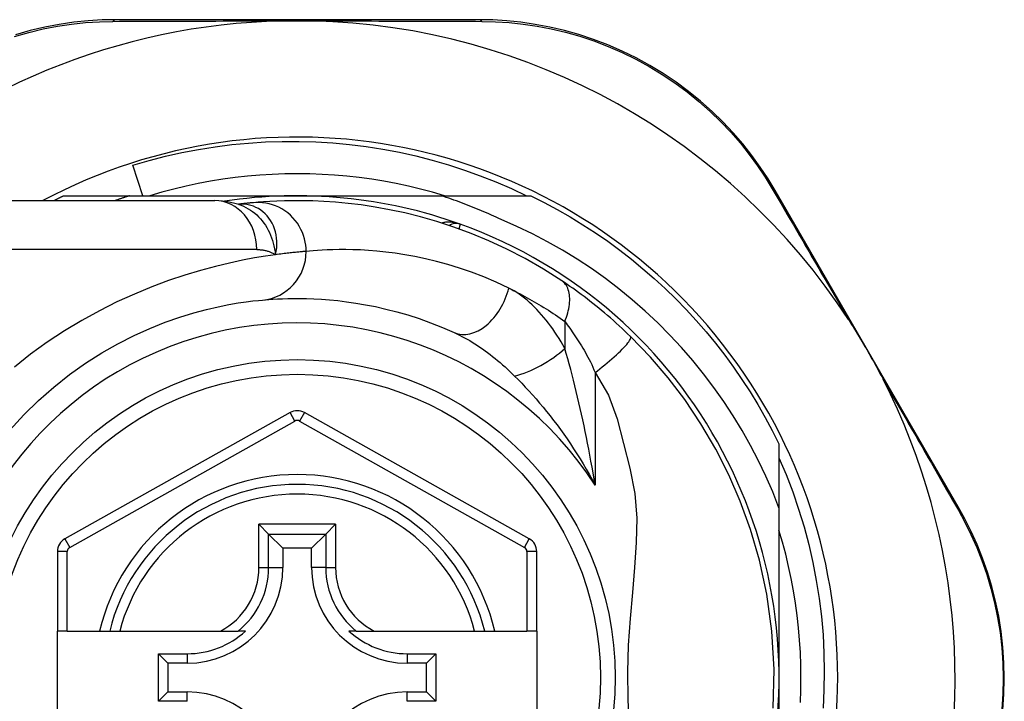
# Model space of a CAD drawing. Header units: inches. Extents: x 17 to 570, y 51 to 268.
# Tile 35 of 216: x 18.273 to 19.065, y 163.305 to 163.854. Entities that reach past the tile are written whole.
import ezdxf

# ---------------------------------------------------------------- set-up
doc = ezdxf.new("R2010")
doc.units = ezdxf.units.IN
doc.header["$MEASUREMENT"] = 0
doc.layers.add('Visible Edges(ANSI)', color=7, linetype='Continuous', lineweight=25)
doc.layers.add('Visible Tangent Edges(ANSI)', color=7, linetype='Continuous', lineweight=25)

msp = doc.modelspace()

# ---------------------------------------------------------------- linework, layer by layer
at = {"layer": 'Visible Edges(ANSI)'}
for p, q in [((18.64226, 163.85365), (18.35018, 163.85365)), ((18.37178, 163.71192), (18.36384, 163.73653)), ((19.02816, 163.46158), (18.88076, 163.71615)), ((18.19234, 163.70798), (18.4296, 163.70798)), ((18.30795, 163.71192), (18.36101, 163.71192)), ((18.36101, 163.71192), (18.49603, 163.71192)), ((18.49603, 163.71192), (18.61195, 163.71192)), ((18.61195, 163.71192), (18.68412, 163.71192)), ((18.44878, 163.70506), (18.44873, 163.70505)), ((18.49025, 163.53741), (18.30907, 163.43577)), ((18.68283, 163.43577), (18.50181, 163.53741)), ((18.88383, 163.51221), (18.88383, 163.46082)), ((18.88383, 163.46082), (18.88383, 163.32412)), ((18.4652, 163.44748), (18.47304, 163.43963)), ((18.51903, 163.43963), (18.52687, 163.44748)), ((18.47304, 163.43963), (18.48447, 163.42821)), ((18.51903, 163.43963), (18.5076, 163.42821)), ((18.30303, 163.42547), (18.30303, 163.36152)), ((18.48447, 163.42821), (18.48447, 163.4127)), ((18.5076, 163.42821), (18.48447, 163.42821)), ((18.5076, 163.4127), (18.5076, 163.42821)), ((18.68886, 163.36152), (18.68886, 163.42547)), ((18.31091, 163.36152), (18.30303, 163.36152)), ((18.30303, 163.28672), (18.30303, 163.36152)), ((18.31091, 163.36152), (18.33699, 163.36152)), ((18.33699, 163.36152), (18.34509, 163.36152)), ((18.34509, 163.36152), (18.35321, 163.36152)), ((18.35321, 163.36152), (18.43419, 163.36152)), ((18.43419, 163.36152), (18.44847, 163.36152)), ((18.45438, 163.36152), (18.44847, 163.36152)), ((18.5436, 163.36152), (18.53769, 163.36152)), ((18.5436, 163.36152), (18.55788, 163.36152)), ((18.55788, 163.36152), (18.63885, 163.36152)), ((18.63885, 163.36152), (18.64698, 163.36152)), ((18.64698, 163.36152), (18.65508, 163.36152)), ((18.65508, 163.36152), (18.68099, 163.36152)), ((18.68886, 163.36152), (18.68099, 163.36152)), ((18.68886, 163.36152), (18.68886, 163.28672)), ((18.38437, 163.30498), (18.38437, 163.34326)), ((18.38437, 163.34326), (18.39195, 163.33569)), ((18.38437, 163.34326), (18.40745, 163.34326)), ((18.58462, 163.34326), (18.6077, 163.34326)), ((18.6077, 163.34326), (18.60012, 163.33569)), ((18.6077, 163.34326), (18.6077, 163.30498)), ((18.39195, 163.33569), (18.39195, 163.31255)), ((18.40745, 163.33569), (18.39195, 163.33569)), ((18.60012, 163.33569), (18.58462, 163.33569)), ((18.60012, 163.31255), (18.60012, 163.33569)), ((18.88383, 163.32412), (18.88383, 163.16821)), ((18.38437, 163.30498), (18.39195, 163.31255)), ((18.39195, 163.31255), (18.40745, 163.31255)), ((18.58462, 163.31255), (18.60012, 163.31255)), ((18.6077, 163.30498), (18.60012, 163.31255)), ((18.40745, 163.30498), (18.38437, 163.30498)), ((18.6077, 163.30498), (18.58462, 163.30498))]:
    msp.add_line(p, q, dxfattribs=at)
at = {"layer": 'Visible Edges(ANSI)', "flags": 128}
for points in [[(18.35018, 163.85365), (18.33905, 163.85342), (18.32769, 163.85273), (18.31615, 163.85154), (18.30449, 163.84983), (18.29276, 163.8476), (18.281, 163.84482), (18.26924, 163.84149)], [(18.48371, 163.85265), (18.48474, 163.85267), (18.48577, 163.85269), (18.4868, 163.85271), (18.48783, 163.85273), (18.48886, 163.85274), (18.48989, 163.85276), (18.49092, 163.85277), (18.49194, 163.85277), (18.49297, 163.85278), (18.49399, 163.85279), (18.49502, 163.85279), (18.49604, 163.85279), (18.49707, 163.85279), (18.49809, 163.85279), (18.49911, 163.85278), (18.50014, 163.85277), (18.50116, 163.85277), (18.50219, 163.85276), (18.50322, 163.85274), (18.50424, 163.85273), (18.50527, 163.85271), (18.5063, 163.85269), (18.50733, 163.85267), (18.50835, 163.85265)], [(18.88076, 163.71615), (18.87502, 163.72563), (18.86875, 163.73507), (18.86198, 163.74442), (18.85469, 163.75362), (18.84692, 163.76262), (18.83866, 163.77139), (18.82993, 163.77988), (18.82074, 163.78805), (18.81109, 163.79587), (18.80102, 163.80328), (18.79058, 163.81027), (18.77982, 163.8168), (18.76878, 163.82284), (18.7575, 163.82837), (18.74604, 163.83336), (18.73444, 163.83777), (18.72277, 163.84161), (18.71106, 163.84489), (18.69935, 163.84763), (18.68769, 163.84983), (18.67611, 163.85153), (18.66465, 163.85271), (18.65336, 163.85342), (18.64226, 163.85365)], [(18.36384, 163.73653), (18.3769, 163.74033), (18.39005, 163.74372), (18.40328, 163.74669), (18.4166, 163.74924), (18.42997, 163.75138), (18.44341, 163.75309), (18.45689, 163.75438), (18.47041, 163.75525), (18.48395, 163.7557), (18.49751, 163.75572), (18.51107, 163.75531), (18.52464, 163.75447), (18.53818, 163.75321), (18.55166, 163.75152), (18.56506, 163.74941), (18.57838, 163.74688), (18.59161, 163.74394), (18.60473, 163.74058), (18.61773, 163.73682), (18.63062, 163.73264), (18.64337, 163.72806), (18.65597, 163.72308), (18.66842, 163.7177), (18.68071, 163.71192)], [(18.61458, 163.71192), (18.60496, 163.71473), (18.59527, 163.7173), (18.58552, 163.71963), (18.57572, 163.72173), (18.56586, 163.72357), (18.55597, 163.72518), (18.54603, 163.72654), (18.53607, 163.72765), (18.52608, 163.72852), (18.51608, 163.72914), (18.50606, 163.72951), (18.49603, 163.72963), (18.48601, 163.72951), (18.47599, 163.72914), (18.46598, 163.72852), (18.45599, 163.72765), (18.44603, 163.72654), (18.4361, 163.72518), (18.4262, 163.72357), (18.41635, 163.72173), (18.40654, 163.71963), (18.39679, 163.7173), (18.3871, 163.71473), (18.37748, 163.71192)], [(18.30004, 163.70798), (18.30037, 163.70815), (18.30069, 163.70831), (18.30102, 163.70848), (18.30135, 163.70865), (18.30168, 163.70881), (18.30201, 163.70898), (18.30234, 163.70914), (18.30267, 163.70931), (18.30299, 163.70947), (18.30332, 163.70964), (18.30365, 163.7098), (18.30398, 163.70997), (18.30431, 163.71013), (18.30464, 163.7103), (18.30497, 163.71046), (18.3053, 163.71062), (18.30563, 163.71078), (18.30596, 163.71095), (18.30629, 163.71111), (18.30662, 163.71127), (18.30695, 163.71143), (18.30729, 163.71159), (18.30762, 163.71176), (18.30795, 163.71192)], [(18.36101, 163.71192), (18.36052, 163.71176), (18.36004, 163.7116), (18.35955, 163.71144), (18.35907, 163.71128), (18.35858, 163.71112), (18.3581, 163.71096), (18.35761, 163.7108), (18.35713, 163.71064), (18.35664, 163.71048), (18.35616, 163.71032), (18.35568, 163.71015), (18.35519, 163.70999), (18.35471, 163.70983), (18.35423, 163.70966), (18.35374, 163.7095), (18.35326, 163.70933), (18.35278, 163.70916), (18.3523, 163.709), (18.35181, 163.70883), (18.35133, 163.70866), (18.35085, 163.70849), (18.35037, 163.70832), (18.34989, 163.70815), (18.3494, 163.70798)], [(18.44903, 163.70496), (18.43914, 163.70728), (18.4296, 163.70798)], [(18.70897, 163.6435), (18.69419, 163.65288), (18.67942, 163.66134), (18.66473, 163.66892), (18.65022, 163.67565), (18.63597, 163.68156), (18.62204, 163.68671), (18.60849, 163.69114), (18.59534, 163.69491), (18.58264, 163.69808), (18.57043, 163.7007), (18.55873, 163.70282), (18.54757, 163.7045), (18.53698, 163.70579), (18.52695, 163.70673), (18.51752, 163.70738), (18.50869, 163.70777), (18.50047, 163.70795), (18.49288, 163.70797), (18.48592, 163.70785), (18.47959, 163.70763), (18.47391, 163.70734), (18.46888, 163.70702), (18.4645, 163.70668), (18.46078, 163.70636)], [(18.66017, 163.69278), (18.65821, 163.6937), (18.65625, 163.69461), (18.65428, 163.69551), (18.6523, 163.6964), (18.65033, 163.69727), (18.64834, 163.69814), (18.64636, 163.699), (18.64437, 163.69985), (18.64237, 163.70068), (18.64037, 163.70151), (18.63837, 163.70232), (18.63636, 163.70312), (18.63435, 163.70392), (18.63233, 163.7047), (18.63031, 163.70547), (18.62829, 163.70623), (18.62626, 163.70698), (18.62423, 163.70772), (18.62219, 163.70844), (18.62015, 163.70916), (18.61811, 163.70986), (18.61606, 163.71056), (18.61401, 163.71124), (18.61195, 163.71192)], [(18.68412, 163.71192), (18.69483, 163.70653), (18.70539, 163.70086), (18.71579, 163.69489), (18.72602, 163.68863), (18.73607, 163.68209), (18.74593, 163.67528), (18.7556, 163.66819), (18.76507, 163.66084), (18.77433, 163.65323), (18.78338, 163.64536), (18.7922, 163.63724), (18.8008, 163.62888), (18.80915, 163.62029), (18.81727, 163.61147), (18.82514, 163.60242), (18.83275, 163.59316), (18.84011, 163.58369), (18.84719, 163.57402), (18.85401, 163.56415), (18.86054, 163.5541), (18.8668, 163.54388), (18.87277, 163.53348), (18.87845, 163.52292), (18.88383, 163.51221)], [(18.46078, 163.70636), (18.46044, 163.70632), (18.46008, 163.70629), (18.45971, 163.70626), (18.45933, 163.70622), (18.45893, 163.70618), (18.45852, 163.70614), (18.4581, 163.7061), (18.45766, 163.70606), (18.45721, 163.70601), (18.45674, 163.70596), (18.45626, 163.70591), (18.45577, 163.70586), (18.45526, 163.70581), (18.45474, 163.70575), (18.45421, 163.70569), (18.45366, 163.70563), (18.45309, 163.70557), (18.45252, 163.7055), (18.45193, 163.70544), (18.45133, 163.70537), (18.45071, 163.70529), (18.45008, 163.70522), (18.44943, 163.70514), (18.44878, 163.70506)], [(18.88383, 163.46082), (18.87874, 163.47362), (18.87322, 163.48624), (18.86729, 163.49867), (18.86093, 163.5109), (18.85416, 163.52293), (18.84697, 163.53473), (18.83939, 163.5463), (18.83143, 163.55759), (18.8231, 163.5686), (18.8144, 163.57931), (18.80535, 163.58972), (18.79595, 163.59982), (18.78621, 163.6096), (18.77614, 163.61905), (18.76575, 163.62816), (18.75504, 163.63691), (18.74406, 163.64529), (18.7328, 163.65328), (18.72129, 163.66088), (18.70952, 163.66808), (18.69752, 163.67488), (18.68529, 163.68126), (18.67283, 163.68723), (18.66017, 163.69278)], [(18.76421, 163.59876), (18.76199, 163.60091), (18.75975, 163.60305), (18.75747, 163.60518), (18.75518, 163.6073), (18.75286, 163.6094), (18.75052, 163.61149), (18.74817, 163.61356), (18.74581, 163.6156), (18.74345, 163.6176), (18.74109, 163.61958), (18.73873, 163.62152), (18.73637, 163.62343), (18.73402, 163.6253), (18.73168, 163.62714), (18.72934, 163.62894), (18.72701, 163.63071), (18.72469, 163.63244), (18.72239, 163.63414), (18.7201, 163.6358), (18.71782, 163.63742), (18.71557, 163.639), (18.71334, 163.64054), (18.71114, 163.64205), (18.70897, 163.6435)], [(18.26483, 163.52321), (18.27602, 163.5355), (18.28777, 163.54709), (18.3, 163.55793), (18.31263, 163.56796), (18.32556, 163.57713), (18.33866, 163.58541), (18.35178, 163.59284), (18.36479, 163.59942), (18.37753, 163.60517), (18.38986, 163.61012), (18.40165, 163.61427), (18.41273, 163.61765), (18.423, 163.62041), (18.43239, 163.62261), (18.44087, 163.62432), (18.44839, 163.62561), (18.45491, 163.62655), (18.46038, 163.62721), (18.46476, 163.62765), (18.46801, 163.62795)], [(18.46801, 163.62795), (18.47047, 163.62817), (18.47331, 163.62839), (18.47653, 163.62861), (18.48013, 163.62882), (18.4841, 163.62901), (18.48844, 163.62915), (18.49315, 163.62923), (18.49821, 163.62923), (18.50363, 163.62915), (18.50939, 163.62895), (18.51549, 163.62863), (18.52193, 163.62815), (18.5287, 163.62749), (18.5358, 163.62664), (18.54323, 163.62557), (18.55099, 163.62425), (18.55907, 163.62265), (18.56745, 163.62076), (18.57609, 163.61854), (18.58498, 163.61598), (18.59409, 163.61305), (18.6034, 163.60972), (18.61288, 163.60598), (18.6225, 163.6018)], [(18.93977, 163.61223), (18.94102, 163.61029), (18.94226, 163.60834), (18.94348, 163.60639), (18.9447, 163.60443), (18.94591, 163.60245), (18.94712, 163.60045), (18.94833, 163.59845), (18.94953, 163.59644), (18.9507, 163.59446), (18.95186, 163.59249), (18.953, 163.59053), (18.95415, 163.58857), (18.95528, 163.5866), (18.95641, 163.58462), (18.95754, 163.58265), (18.95867, 163.58066), (18.95978, 163.57867), (18.9609, 163.57666), (18.96203, 163.57462), (18.96316, 163.57255), (18.96429, 163.57047), (18.9654, 163.56838), (18.96649, 163.5663), (18.96756, 163.56423)], [(18.87909, 163.29935), (18.87984, 163.3305), (18.87805, 163.36157), (18.87397, 163.39128), (18.86812, 163.41849), (18.86093, 163.44329), (18.85271, 163.46602), (18.84348, 163.48729), (18.83305, 163.50788), (18.82099, 163.52845), (18.80793, 163.54789), (18.7946, 163.56543), (18.78032, 163.58205), (18.76421, 163.59876)], [(18.88383, 163.50103), (18.88957, 163.48743), (18.89485, 163.47363), (18.89965, 163.45963), (18.90396, 163.44547), (18.90777, 163.43119), (18.91108, 163.4168), (18.91388, 163.40232), (18.91618, 163.38775), (18.91797, 163.37312), (18.91926, 163.35843), (18.92003, 163.34371), (18.92029, 163.32895), (18.92004, 163.31418), (18.91927, 163.2994)], [(19.06404, 163.2981), (19.06489, 163.3107), (19.06519, 163.32335), (19.06492, 163.336), (19.06408, 163.3486), (19.06267, 163.36109), (19.06069, 163.37341), (19.05816, 163.38551), (19.05513, 163.39736), (19.05163, 163.40892), (19.04768, 163.42018), (19.04333, 163.4311), (19.0386, 163.44166), (19.03353, 163.45183), (19.02816, 163.46158)], [(18.90105, 163.30408), (18.90142, 163.3141), (18.90154, 163.32412), (18.90142, 163.33415), (18.90105, 163.34416), (18.90043, 163.35417), (18.89956, 163.36416), (18.89845, 163.37412), (18.89709, 163.38406), (18.89549, 163.39395), (18.89364, 163.40381), (18.89155, 163.41361), (18.88921, 163.42336), (18.88664, 163.43305), (18.88383, 163.44267)]]:
    msp.add_lwpolyline(points, dxfattribs=at)
at = {"layer": 'Visible Edges(ANSI)'}
msp.add_circle((18.49603, 163.32412), 0.25591, dxfattribs=at)
for centre, radius, start, end in [((18.49603, 163.32327), 0.52953, 91.33308, 133.40464), ((18.49603, 163.32327), 0.52953, 33.07249, 88.66692), ((18.49603, 163.32412), 0.43504, 241.92751, 118.07249), ((18.49603, 163.32412), 0.3878, 70.21195, 98.66609), ((18.49603, 163.32412), 0.3878, 261.33391, 70.21195), ((18.62399, 163.67976), 0.00984, 70.21195, 123.93658), ((18.49603, 163.32327), 0.52953, 341.08535, 27.06854), ((18.49603, 163.52711), 0.01181, 60.68681, 119.29123), ((18.49603, 163.32412), 0.15551, 13.91643, 166.08357), ((18.31484, 163.42547), 0.01181, 119.29123, 180), ((18.67705, 163.42547), 0.01181, 0, 60.68681), ((18.40745, 163.4127), 0.07702, 270, 0), ((18.58462, 163.4127), 0.07702, 180, 270), ((18.40745, 163.4127), 0.06944, 270, 312.51741), ((18.58462, 163.4127), 0.06944, 227.48259, 270), ((18.40745, 163.23554), 0.07702, 0, 90), ((18.58462, 163.23554), 0.07702, 90, 180)]:
    msp.add_arc(centre, radius, start, end, dxfattribs=at)
at = {"layer": 'Visible Tangent Edges(ANSI)'}
for p, q in [((18.4635, 163.66861), (18.19234, 163.66861)), ((18.71143, 163.61075), (18.71143, 163.58908)), ((18.73574, 163.5696), (18.73574, 163.47908)), ((18.4941, 163.53055), (18.49025, 163.53741)), ((18.50181, 163.53741), (18.49796, 163.53055)), ((18.31292, 163.42891), (18.4941, 163.53055)), ((18.49796, 163.53055), (18.67898, 163.42891)), ((18.4652, 163.4127), (18.4652, 163.44748)), ((18.52687, 163.44748), (18.4652, 163.44748)), ((18.52687, 163.44748), (18.52687, 163.4127)), ((18.47304, 163.4127), (18.47304, 163.43963)), ((18.47304, 163.43963), (18.51903, 163.43963)), ((18.51903, 163.43963), (18.51903, 163.4127)), ((18.30907, 163.43577), (18.31292, 163.42891)), ((18.67898, 163.42891), (18.68283, 163.43577)), ((18.31091, 163.42547), (18.30303, 163.42547)), ((18.31091, 163.36152), (18.31091, 163.42547)), ((18.68886, 163.42547), (18.68099, 163.42547)), ((18.68099, 163.42547), (18.68099, 163.36152)), ((18.4652, 163.4127), (18.47304, 163.4127)), ((18.47304, 163.4127), (18.48447, 163.4127)), ((18.51903, 163.4127), (18.5076, 163.4127)), ((18.51903, 163.4127), (18.52687, 163.4127)), ((18.40745, 163.34326), (18.40745, 163.33569)), ((18.58462, 163.34326), (18.58462, 163.33569)), ((18.40745, 163.30498), (18.40745, 163.31255)), ((18.58462, 163.30498), (18.58462, 163.31255))]:
    msp.add_line(p, q, dxfattribs=at)
at = {"layer": 'Visible Tangent Edges(ANSI)', "flags": 128}
for points in [[(18.26855, 163.84018), (18.28006, 163.84346), (18.29157, 163.8462), (18.30305, 163.84842), (18.31445, 163.85013), (18.32574, 163.85133), (18.33686, 163.85205), (18.34775, 163.85232)], [(18.34775, 163.85232), (18.35298, 163.85234), (18.35826, 163.85236), (18.36358, 163.85238), (18.36894, 163.8524), (18.37434, 163.85242), (18.37979, 163.85244), (18.38527, 163.85246), (18.39079, 163.85248), (18.39636, 163.8525), (18.40196, 163.85251), (18.40759, 163.85253), (18.41327, 163.85255), (18.41898, 163.85256), (18.42472, 163.85257), (18.43049, 163.85259), (18.4363, 163.8526), (18.44215, 163.85261), (18.44802, 163.85262), (18.45392, 163.85263), (18.45985, 163.85263), (18.46579, 163.85264), (18.47176, 163.85264), (18.47773, 163.85265), (18.48371, 163.85265)], [(18.50835, 163.85265), (18.51434, 163.85265), (18.52033, 163.85264), (18.5263, 163.85264), (18.53226, 163.85263), (18.53819, 163.85263), (18.5441, 163.85262), (18.54998, 163.85261), (18.55583, 163.8526), (18.56165, 163.85259), (18.56745, 163.85257), (18.57321, 163.85256), (18.57894, 163.85255), (18.58463, 163.85253), (18.59029, 163.85251), (18.59592, 163.8525), (18.60151, 163.85248), (18.60706, 163.85246), (18.61257, 163.85244), (18.61804, 163.85242), (18.62346, 163.8524), (18.62884, 163.85238), (18.63418, 163.85236), (18.63946, 163.85234), (18.6447, 163.85232)], [(18.6447, 163.85232), (18.65555, 163.85205), (18.6666, 163.85132), (18.67781, 163.85012), (18.68915, 163.84843), (18.70056, 163.84623), (18.71201, 163.84353), (18.72347, 163.84029), (18.7349, 163.83651), (18.74625, 163.83218), (18.75747, 163.82728), (18.7685, 163.82186), (18.77931, 163.81594), (18.78986, 163.80955), (18.80008, 163.80271), (18.80995, 163.79546), (18.8194, 163.78782), (18.82842, 163.77983), (18.83699, 163.77154), (18.84509, 163.76298), (18.85273, 163.75419), (18.85989, 163.7452), (18.86655, 163.73607), (18.87271, 163.72686), (18.87838, 163.7176)], [(18.87838, 163.7176), (18.88076, 163.71353), (18.88316, 163.70943), (18.88557, 163.70529), (18.88801, 163.70113), (18.89046, 163.69693), (18.89293, 163.6927), (18.89541, 163.68845), (18.89791, 163.68416), (18.90043, 163.67985), (18.90296, 163.67551), (18.9055, 163.67114), (18.90807, 163.66675), (18.91064, 163.66233), (18.91323, 163.65789), (18.91583, 163.65342), (18.91844, 163.64893), (18.92107, 163.64441), (18.92371, 163.63988), (18.92636, 163.63532), (18.92902, 163.63074), (18.93169, 163.62614), (18.93438, 163.62152), (18.93707, 163.61688), (18.93977, 163.61223)], [(18.45006, 163.70516), (18.44998, 163.70515), (18.44991, 163.70515), (18.44984, 163.70514), (18.44977, 163.70514), (18.4497, 163.70514), (18.44964, 163.70513), (18.44958, 163.70513), (18.44952, 163.70512), (18.44946, 163.70512), (18.4494, 163.70512), (18.44934, 163.70511), (18.44929, 163.70511), (18.44924, 163.7051), (18.44919, 163.7051), (18.44914, 163.7051), (18.44909, 163.70509), (18.44905, 163.70509), (18.449, 163.70508), (18.44896, 163.70508), (18.44892, 163.70508), (18.44888, 163.70507), (18.44885, 163.70507), (18.44881, 163.70506), (18.44878, 163.70506)], [(18.44902, 163.70496), (18.45097, 163.70427), (18.45289, 163.70346), (18.45477, 163.70255), (18.45661, 163.70153), (18.4584, 163.70041), (18.46013, 163.69919), (18.4618, 163.69787), (18.4634, 163.69646), (18.46495, 163.69496), (18.46642, 163.69337), (18.46782, 163.69171), (18.46914, 163.68996), (18.47039, 163.68814), (18.47155, 163.68626), (18.47262, 163.68431), (18.4736, 163.68231), (18.4745, 163.68025), (18.47532, 163.67814), (18.47605, 163.67597), (18.47671, 163.67376), (18.47728, 163.67151), (18.47778, 163.6692), (18.47821, 163.66686), (18.47856, 163.66447)], [(18.47856, 163.66447), (18.47914, 163.66721), (18.47951, 163.66993), (18.47968, 163.67262), (18.47965, 163.67528), (18.47944, 163.67789), (18.47905, 163.68045), (18.47848, 163.68293), (18.47774, 163.68533), (18.47684, 163.68764), (18.47578, 163.68984), (18.47458, 163.69192), (18.47324, 163.69389), (18.47177, 163.69571), (18.47018, 163.6974), (18.46848, 163.69894), (18.46668, 163.70033), (18.46479, 163.70155), (18.46283, 163.70259), (18.4608, 163.70347), (18.45872, 163.70417), (18.45659, 163.70469), (18.45442, 163.70503), (18.45224, 163.70518), (18.45006, 163.70516)], [(18.50326, 163.66715), (18.50318, 163.66961), (18.50294, 163.67211), (18.50253, 163.67466), (18.50194, 163.67723), (18.50117, 163.6798), (18.5002, 163.68236), (18.49905, 163.68489), (18.4977, 163.68735), (18.49617, 163.68974), (18.49446, 163.69203), (18.49257, 163.6942), (18.49053, 163.69622), (18.48835, 163.69809), (18.48604, 163.69979), (18.48364, 163.70131), (18.48115, 163.70263), (18.4786, 163.70376), (18.47601, 163.70469), (18.4734, 163.70542), (18.4708, 163.70596), (18.46822, 163.70632), (18.46568, 163.70649), (18.4632, 163.7065), (18.46078, 163.70636)], [(18.62732, 163.68902), (18.62671, 163.68923), (18.62609, 163.68943), (18.62548, 163.68961), (18.62485, 163.68978), (18.62422, 163.68994), (18.62359, 163.69009), (18.62296, 163.69022), (18.62232, 163.69033), (18.62169, 163.69043), (18.62105, 163.69052), (18.62041, 163.69059), (18.61977, 163.69064), (18.61913, 163.69068), (18.6185, 163.6907), (18.61786, 163.69071), (18.61722, 163.6907), (18.61659, 163.69067), (18.61596, 163.69062), (18.61533, 163.69056), (18.6147, 163.69048), (18.61408, 163.69038), (18.61346, 163.69026), (18.61285, 163.69012), (18.61225, 163.68996)], [(18.62649, 163.68513), (18.62656, 163.68543), (18.62662, 163.68572), (18.62668, 163.686), (18.62674, 163.68627), (18.62679, 163.68652), (18.62684, 163.68677), (18.62689, 163.68701), (18.62694, 163.68723), (18.62698, 163.68744), (18.62703, 163.68764), (18.62707, 163.68782), (18.6271, 163.688), (18.62714, 163.68816), (18.62717, 163.6883), (18.6272, 163.68844), (18.62722, 163.68856), (18.62724, 163.68866), (18.62726, 163.68876), (18.62728, 163.68884), (18.62729, 163.6889), (18.6273, 163.68895), (18.62731, 163.68899), (18.62732, 163.68901), (18.62732, 163.68902)], [(18.4635, 163.66861), (18.46419, 163.6686), (18.46487, 163.66858), (18.46556, 163.66855), (18.46624, 163.6685), (18.46691, 163.66844), (18.46758, 163.66836), (18.46824, 163.66827), (18.4689, 163.66817), (18.46955, 163.66805), (18.4702, 163.66791), (18.47084, 163.66777), (18.47147, 163.6676), (18.4721, 163.66742), (18.47273, 163.66723), (18.47334, 163.66702), (18.47395, 163.6668), (18.47455, 163.66656), (18.47515, 163.66631), (18.47573, 163.66604), (18.47631, 163.66576), (18.47689, 163.66546), (18.47745, 163.66514), (18.47801, 163.66481), (18.47856, 163.66447)], [(18.66628, 163.63762), (18.65613, 163.64235), (18.64613, 163.64657), (18.63631, 163.65033), (18.62669, 163.65364), (18.61731, 163.65653), (18.60819, 163.65904), (18.59935, 163.66117), (18.59082, 163.66297), (18.58264, 163.66446), (18.57479, 163.66568), (18.5673, 163.66664), (18.56015, 163.66738), (18.55336, 163.66792), (18.54693, 163.66829), (18.54085, 163.66851), (18.53513, 163.6686), (18.52978, 163.66859), (18.52482, 163.6685), (18.52023, 163.66835), (18.51604, 163.66814), (18.51225, 163.6679), (18.50885, 163.66765), (18.50585, 163.6674), (18.50326, 163.66715)], [(18.47856, 163.66447), (18.47059, 163.66331), (18.46173, 163.66184), (18.45201, 163.66002), (18.44149, 163.65779), (18.43021, 163.65509), (18.41822, 163.65187), (18.40559, 163.64805), (18.39245, 163.6436), (18.37889, 163.63852), (18.36502, 163.6328), (18.35096, 163.62641), (18.3368, 163.61936), (18.32267, 163.61164), (18.30866, 163.60322), (18.29489, 163.5941), (18.28143, 163.58433), (18.26836, 163.57393)], [(18.50326, 163.66715), (18.50267, 163.66711), (18.50205, 163.66705), (18.50138, 163.667), (18.50068, 163.66694), (18.49994, 163.66688), (18.49915, 163.66681), (18.49833, 163.66673), (18.49747, 163.66665), (18.49657, 163.66657), (18.49564, 163.66648), (18.49466, 163.66638), (18.49365, 163.66628), (18.4926, 163.66617), (18.49151, 163.66606), (18.49038, 163.66593), (18.48922, 163.6658), (18.48801, 163.66567), (18.48677, 163.66552), (18.4855, 163.66537), (18.48418, 163.6652), (18.48283, 163.66503), (18.48145, 163.66485), (18.48002, 163.66467), (18.47856, 163.66447)], [(18.66628, 163.63762), (18.66813, 163.63671), (18.66999, 163.63579), (18.67185, 163.63484), (18.67372, 163.63388), (18.67559, 163.63289), (18.67746, 163.6319), (18.67934, 163.63088), (18.68121, 163.62984), (18.6831, 163.62879), (18.68498, 163.62772), (18.68687, 163.62663), (18.68875, 163.62552), (18.69064, 163.62439), (18.69253, 163.62324), (18.69442, 163.62208), (18.69631, 163.6209), (18.6982, 163.6197), (18.70009, 163.61848), (18.70198, 163.61724), (18.70387, 163.61598), (18.70576, 163.6147), (18.70765, 163.6134), (18.70954, 163.61209), (18.71143, 163.61075)], [(18.71143, 163.58908), (18.70992, 163.5918), (18.70837, 163.59447), (18.70677, 163.5971), (18.70514, 163.59968), (18.70347, 163.6022), (18.70177, 163.60468), (18.70004, 163.6071), (18.69827, 163.60946), (18.69647, 163.61176), (18.69464, 163.614), (18.69278, 163.61618), (18.6909, 163.61829), (18.68898, 163.62034), (18.68704, 163.62232), (18.68506, 163.62422), (18.68306, 163.62605), (18.68104, 163.62781), (18.67898, 163.62949), (18.67691, 163.63108), (18.67481, 163.63258), (18.6727, 163.634), (18.67057, 163.63531), (18.66843, 163.63652), (18.66628, 163.63762)], [(18.71143, 163.61075), (18.7121, 163.61242), (18.71271, 163.61412), (18.71327, 163.61583), (18.71377, 163.61755), (18.71421, 163.61927), (18.71459, 163.62098), (18.71489, 163.62268), (18.71512, 163.62436), (18.71528, 163.62602), (18.71536, 163.62763), (18.71537, 163.62921), (18.71529, 163.63074), (18.71514, 163.63221), (18.71491, 163.63362), (18.71461, 163.63496), (18.71423, 163.63624), (18.71378, 163.63743), (18.71327, 163.63855), (18.71269, 163.63959), (18.71204, 163.64054), (18.71135, 163.64141), (18.7106, 163.64219), (18.70981, 163.64289), (18.70897, 163.6435)], [(18.71143, 163.61075), (18.71241, 163.60944), (18.7134, 163.60809), (18.7144, 163.60671), (18.71541, 163.60529), (18.71643, 163.60383), (18.71746, 163.60234), (18.71849, 163.60082), (18.71953, 163.59926), (18.72057, 163.59768), (18.72162, 163.59606), (18.72267, 163.59441), (18.72373, 163.59273), (18.72479, 163.59102), (18.72585, 163.58927), (18.72691, 163.5875), (18.72797, 163.5857), (18.72902, 163.58387), (18.73008, 163.58202), (18.73111, 163.5801), (18.73211, 163.57812), (18.73308, 163.57607), (18.73401, 163.57397), (18.7349, 163.57181), (18.73574, 163.5696)], [(18.6225, 163.6018), (18.62455, 163.60084), (18.62661, 163.59983), (18.62867, 163.59876), (18.63074, 163.59765), (18.63282, 163.59649), (18.63489, 163.59528), (18.63697, 163.59403), (18.63904, 163.59273), (18.6411, 163.5914), (18.64316, 163.59002), (18.64521, 163.5886), (18.64725, 163.58715), (18.64929, 163.58565), (18.65132, 163.58412), (18.65334, 163.58254), (18.65535, 163.58093), (18.65735, 163.57929), (18.65935, 163.5776), (18.66133, 163.57588), (18.6633, 163.57413), (18.66526, 163.57234), (18.66721, 163.57051), (18.66913, 163.56866), (18.67104, 163.56678)], [(18.73574, 163.5696), (18.73768, 163.57106), (18.73964, 163.57258), (18.74162, 163.57413), (18.74359, 163.57572), (18.74556, 163.57733), (18.74749, 163.57896), (18.74939, 163.58059), (18.75122, 163.58221), (18.75299, 163.58381), (18.75466, 163.58537), (18.75624, 163.58689), (18.75769, 163.58836), (18.75903, 163.58975), (18.76022, 163.59107), (18.76128, 163.5923), (18.76218, 163.59343), (18.76294, 163.59447), (18.76354, 163.5954), (18.764, 163.59622), (18.76431, 163.59694), (18.76448, 163.59755), (18.76451, 163.59805), (18.76442, 163.59845), (18.76421, 163.59876)], [(18.73574, 163.47908), (18.73496, 163.48392), (18.73415, 163.48876), (18.73332, 163.49357), (18.73247, 163.49838), (18.7316, 163.50317), (18.7307, 163.50794), (18.72979, 163.51269), (18.72885, 163.51742), (18.7279, 163.52213), (18.72692, 163.52682), (18.72593, 163.53148), (18.72491, 163.53612), (18.72388, 163.54073), (18.72283, 163.54531), (18.72176, 163.54987), (18.72067, 163.55441), (18.71956, 163.55891), (18.71844, 163.56338), (18.7173, 163.5678), (18.71615, 163.57218), (18.71498, 163.5765), (18.71381, 163.58076), (18.71262, 163.58496), (18.71143, 163.58908)], [(18.67104, 163.56678), (18.67389, 163.5639), (18.67675, 163.56094), (18.67962, 163.5579), (18.6825, 163.55479), (18.68537, 163.5516), (18.68825, 163.54834), (18.69111, 163.54501), (18.69396, 163.54162), (18.69679, 163.53816), (18.6996, 163.53465), (18.70239, 163.53107), (18.70515, 163.52743), (18.70789, 163.52373), (18.7106, 163.51997), (18.71328, 163.51615), (18.71594, 163.51226), (18.71855, 163.50831), (18.72114, 163.50431), (18.72368, 163.50024), (18.72618, 163.49612), (18.72864, 163.49194), (18.73106, 163.48771), (18.73342, 163.48342), (18.73574, 163.47908)], [(18.73574, 163.5696), (18.7465, 163.55137), (18.75357, 163.5323), (18.75878, 163.51263), (18.76386, 163.49252), (18.76791, 163.47236), (18.76933, 163.45247), (18.76899, 163.43272), (18.76761, 163.41281), (18.76579, 163.39255), (18.76398, 163.37174), (18.76254, 163.35026), (18.76181, 163.32854), (18.76206, 163.30691), (18.76294, 163.28522)], [(18.96756, 163.56423), (18.97024, 163.55959), (18.97291, 163.55497), (18.97557, 163.55035), (18.97822, 163.54576), (18.98086, 163.54118), (18.98349, 163.53663), (18.9861, 163.53209), (18.9887, 163.52758), (18.99129, 163.52309), (18.99386, 163.51862), (18.99642, 163.51417), (18.99897, 163.50975), (19.0015, 163.50535), (19.00401, 163.50097), (19.00651, 163.49662), (19.009, 163.4923), (19.01146, 163.48801), (19.01392, 163.48374), (19.01635, 163.4795), (19.01876, 163.47529), (19.02116, 163.47112), (19.02353, 163.46698), (19.02589, 163.46287), (19.02823, 163.45879)], [(19.02823, 163.45879), (19.03345, 163.44923), (19.03837, 163.43925), (19.04297, 163.4289), (19.04719, 163.4182), (19.05103, 163.40717), (19.05443, 163.39584), (19.05737, 163.38423), (19.05982, 163.37238), (19.06175, 163.36031), (19.06312, 163.34808), (19.06393, 163.33575), (19.0642, 163.32335), (19.06391, 163.31096), (19.06308, 163.29863)]]:
    msp.add_lwpolyline(points, dxfattribs=at)
at = {"layer": 'Visible Tangent Edges(ANSI)'}
msp.add_circle((18.49603, 163.32412), 0.24409, dxfattribs=at)
for centre, radius, start, end in [((18.49603, 163.32412), 0.28543, 32.8812, 327.1188), ((18.49603, 163.52711), 0.00394, 60.68681, 119.29123), ((18.49603, 163.32412), 0.16339, 13.23324, 166.76676), ((18.49603, 163.32412), 0.14764, 14.67485, 165.32515), ((18.31484, 163.42547), 0.00394, 119.29123, 180), ((18.67705, 163.42547), 0.00394, 0, 60.68681), ((18.40745, 163.4127), 0.05775, 297.58522, 0), ((18.40745, 163.4127), 0.06559, 308.70967, 0), ((18.58462, 163.4127), 0.06559, 180, 231.29033), ((18.58462, 163.4127), 0.05775, 180, 242.41478)]:
    msp.add_arc(centre, radius, start, end, dxfattribs=at)
for centre, major_axis, ratio, start_param, end_param in [((18.35018, 163.84365), (0, 0.01), 0.487954, 0, 0.52137), ((18.64226, 163.84365), (0, 0.01), 0.488859, 5.761481, 6.283185), ((18.87211, 163.71114), (0.00865, 0.00501), 0.491578, 0, 0.522713), ((18.4296, 163.66861), (0, 0.03937), 0.860915, 4.712389, 6.283185), ((18.43601, 163.90147), (0.01245, -0.19646), 0.394768, 0.00408, 0.020515), ((18.46439, 163.66715), (0.00362, -0.0392), 0.987056, 0, 1.480007), ((18.63882, 163.63762), (-0.01632, -0.03583), 0.663135, 0, 1.864107), ((18.68713, 163.58908), (0.034, 0.01985), 0.367954, 4.019795, 5.274641), ((19.0195, 163.45657), (0.00865, 0.00501), 0.490887, 5.760729, 6.283185)]:
    msp.add_ellipse(centre, major_axis=major_axis, ratio=ratio, start_param=start_param, end_param=end_param, dxfattribs=at)

doc.saveas('drawing.dxf')
